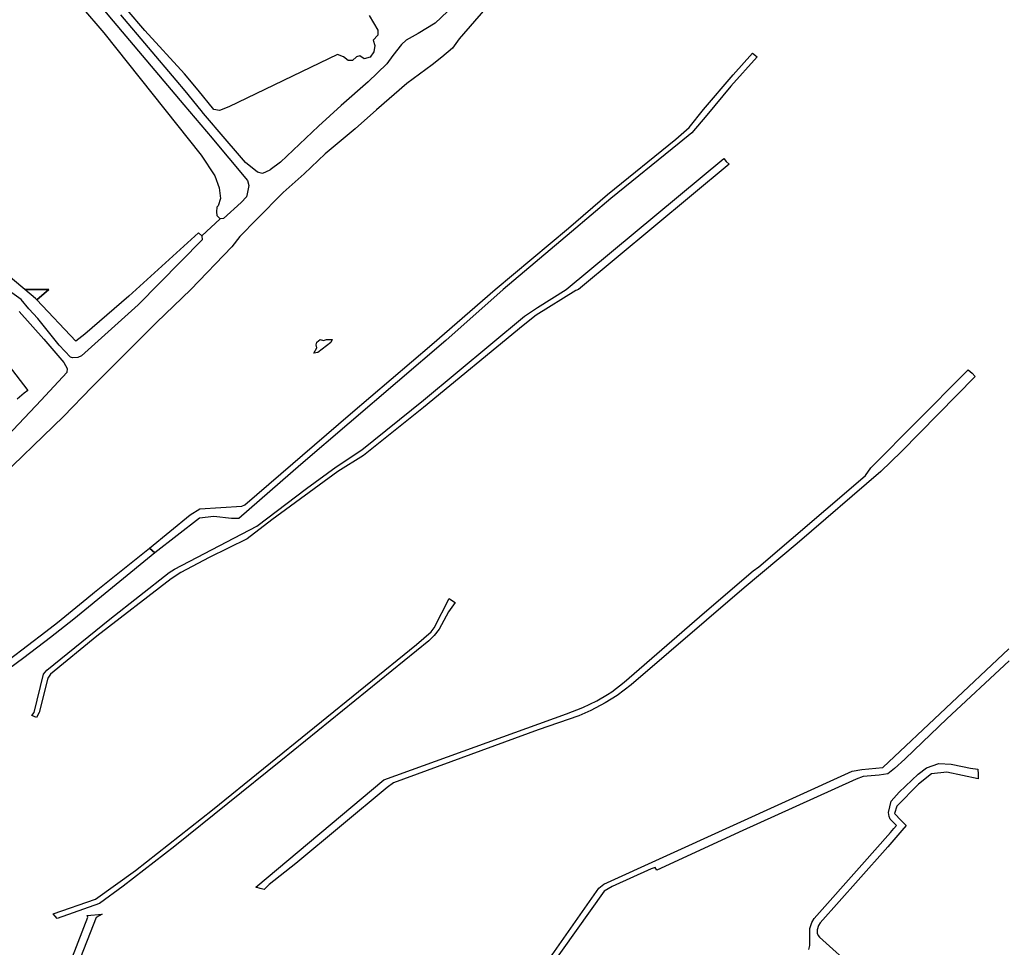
# Model space of a CAD drawing. Header units: metres. Extents: x 89872 to 99175, y 455036 to 468911.
# Tile 168 of 196: x 96888 to 97791, y 461896 to 462748. Entities that reach past the tile are written whole.
import ezdxf

# ---------------------------------------------------------------- set-up
doc = ezdxf.new("R2010")
doc.units = ezdxf.units.M
doc.layers.add('Waterdeel', color=7, linetype='Continuous', true_color=0x00aaff)
doc.layers.add('Wegdeel', color=7, linetype='Continuous', true_color=0x9a9a9a)
doc.layers.add('Wegdeel doorgaand', color=1, linetype='Continuous')

msp = doc.modelspace()

# ---------------------------------------------------------------- linework, layer by layer
at = {"layer": 'Waterdeel', "lineweight": -3}
for p, q in [((96944.43, 462759.46), (96964.84, 462735.43)), ((97002.51, 462737.47), (96986.35, 462756.56)), ((97208.31, 462751.43), (97216.07, 462737.83)), ((97038.93, 462697.86), (97002.51, 462737.47)), ((97216.07, 462737.83), (97216.07, 462733.39)), ((96964.84, 462735.43), (97054.1, 462623.25)), ((97216.07, 462733.39), (97211.95, 462728.62)), ((97211.95, 462728.62), (97213.53, 462723.86)), ((97213.53, 462723.86), (97212.58, 462718.15)), ((97179.24, 462715.61), (97079.55, 462667.66)), ((97184.64, 462713.39), (97179.24, 462715.61)), ((97189.09, 462710.21), (97184.64, 462713.39)), ((97192.9, 462710.21), (97189.09, 462710.21)), ((97196.71, 462713.39), (97192.9, 462710.21)), ((97199.56, 462714.34), (97196.71, 462713.39)), ((97203.69, 462711.48), (97199.56, 462714.34)), ((97209.09, 462713.07), (97203.69, 462711.48)), ((97212.58, 462718.15), (97209.09, 462713.07)), ((97051.38, 462682.92), (97038.93, 462697.86)), ((97065.9, 462665.12), (97051.38, 462682.92)), ((97070.98, 462664.17), (97065.9, 462665.12)), ((97079.55, 462667.66), (97070.98, 462664.17)), ((97054.1, 462623.25), (97066.86, 462604.4)), ((97066.86, 462604.4), (97070.63, 462593.38)), ((97070.63, 462593.38), (97071.79, 462583.52)), ((97071.79, 462583.52), (97069.76, 462576.85)), ((97068.45, 462575.56), (97068.14, 462571.18)), ((97069.76, 462576.85), (97068.45, 462575.56)), ((97068.14, 462571.18), (97068.54, 462567.89)), ((97068.54, 462567.89), (97071.68, 462564.68)), ((97071.68, 462564.68), (97054.94, 462549.09)), ((97051.78, 462551.83), (96987.82, 462493.8)), ((97054.94, 462549.09), (97051.78, 462551.83)), ((96892.43, 462500), (96867.75, 462520.51)), ((96914.4, 462500), (96892.43, 462500)), ((96902.34, 462491.77), (96892.43, 462500)), ((96892.43, 462500), (96914.4, 462500)), ((96903.58, 462490.44), (96914.4, 462500)), ((96914.4, 462500), (96903.58, 462490.44)), ((96987.82, 462493.8), (96947.57, 462458.92)), ((96903.58, 462490.44), (96902.34, 462491.77)), ((96939.18, 462452.47), (96903.58, 462490.44)), ((96947.57, 462458.92), (96939.18, 462452.47)), ((97159.68, 462449.11), (97160.12, 462451.59)), ((97160.41, 462446.35), (97159.68, 462449.11)), ((97160.12, 462451.59), (97163.32, 462454.06)), ((97173.06, 462451.29), (97161.14, 462442.13)), ((97163.32, 462454.06), (97166.37, 462453.18)), ((97166.37, 462453.18), (97169.28, 462454.06)), ((97169.28, 462454.06), (97174.32, 462454.21)), ((97174.32, 462454.21), (97173.06, 462451.29)), ((97157.43, 462441.55), (97160.41, 462446.35)), ((97161.14, 462442.13), (97157.43, 462441.55))]:
    msp.add_line(p, q, dxfattribs=at)
for points in [[(97315.05, 462757.68), (97290.7, 462729.84), (97284.61, 462721.43), (97275.04, 462713.02), (97265.99, 462706.24), (97242.86, 462688.94), (97215.02, 462664.73), (97195.31, 462647.33), (97168.05, 462624.41), (97148.62, 462606.14), (97129.49, 462589.03), (97105.13, 462564.66), (97089.76, 462548.71), (97082.23, 462539.14), (97044.77, 462500), (97013.12, 462469.68), (96953.95, 462410.3), (96928.04, 462383.59), (96862.49, 462320.62)], [(96963.93, 462757.39), (96973.4, 462746.22), (97038.44, 462669.51), (97059.04, 462644.99), (97060.92, 462642.75), (97062.39, 462641), (97096.75, 462600.08), (97097.88, 462595.33), (97096.43, 462587.72), (97095.88, 462585.15), (97090.99, 462579.67), (97074.73, 462565.2), (97071.68, 462564.68), (97054.94, 462549.09), (97055.17, 462545.44), (96996.39, 462485.83), (96944.38, 462439), (96941.19, 462437.6), (96936.21, 462437.4), (96934.31, 462438.03), (96924.12, 462448.96), (96904.35, 462473.48), (96896.27, 462482.39), (96889.03, 462490.75), (96880.68, 462496.88)], [(97279.97, 462754.93), (97268.66, 462744.2), (97253.1, 462734.84), (97242.28, 462728.82), (97237.93, 462724.91), (97230.1, 462714.76), (97224.59, 462706.93), (97207.2, 462690.39), (97182.55, 462668.93), (97161.86, 462649.82), (97126.88, 462616.73), (97117.56, 462609.87), (97117.02, 462609.47), (97110.35, 462606.28), (97105.71, 462607.73), (97094.98, 462616.44), (97068.98, 462646.75), (97066.99, 462649.07), (97065.46, 462650.85), (97061.81, 462655.11), (97056.42, 462661.39), (97054.13, 462664.23), (97039.6, 462682.27), (97031.4, 462691.95), (96980.55, 462751.95)], [(96887.23, 462479.87), (96909.91, 462454.44), (96928.24, 462432.92), (96931.43, 462427.54), (96931.03, 462423.75), (96907.35, 462398.43), (96829.88, 462316.64)], [(96915.4, 461833.8), (96950.15, 461924.08), (96949.55, 461925.57), (96963.31, 461926.92), (96957.84, 461923.79), (96940.73, 461880.23)]]:
    msp.add_lwpolyline(points, dxfattribs=at)
at = {"layer": 'Wegdeel'}
for p, q in [((97564.2, 462713.45), (97540.06, 462686.48)), ((97542.09, 462696.92), (97559.64, 462716.85)), ((97559.64, 462716.85), (97562.5, 462714.72)), ((97562.5, 462714.72), (97564.2, 462713.45)), ((97514.83, 462665.02), (97542.09, 462696.92)), ((97540.06, 462686.48), (97518.02, 462659.79)), ((97501.86, 462648.73), (97514.83, 462665.02)), ((97518.02, 462659.79), (97504.1, 462643.84)), ((97489.59, 462637.84), (97501.86, 462648.73)), ((97426.93, 462587.06), (97489.59, 462637.84)), ((97504.1, 462643.84), (97492.51, 462634.27)), ((97492.51, 462634.27), (97429.88, 462583.52)), ((97388.8, 462500), (97533.39, 462620.09)), ((97533.39, 462620.09), (97535.76, 462617.54)), ((97538.26, 462614.87), (97400.24, 462500)), ((97535.76, 462617.54), (97538.26, 462614.87)), ((97390.94, 462556.29), (97426.93, 462587.06)), ((97429.88, 462583.52), (97393.92, 462552.77)), ((97323.95, 462500), (97390.94, 462556.29)), ((97393.92, 462552.77), (97331.11, 462500)), ((97265.57, 462449.42), (97323.95, 462500)), ((97331.11, 462500), (97278.5, 462453.26)), ((97397.88, 462499.21), (97361.29, 462476.31)), ((97362.68, 462483.36), (97388.8, 462500)), ((97400.24, 462500), (97397.88, 462499.21)), ((97257.99, 462398.59), (97350.55, 462475.67)), ((97361.29, 462476.31), (97349.35, 462466.83)), ((97350.55, 462475.67), (97362.68, 462483.36)), ((97349.35, 462466.83), (97257.99, 462391.63)), ((97278.5, 462453.26), (97145.51, 462339.41)), ((97191.15, 462385.99), (97265.57, 462449.42)), ((97668.25, 462336.41), (97754.51, 462423.22)), ((97754.51, 462423.22), (97757.71, 462426.39)), ((97757.71, 462426.39), (97761.09, 462423.2)), ((97761.09, 462423.2), (97763.89, 462420.14)), ((97763.89, 462420.14), (97695.97, 462351.08)), ((97201.59, 462352.82), (97257.99, 462398.59)), ((97094.38, 462302.4), (97191.15, 462385.99)), ((97257.99, 462391.63), (97203.12, 462347.84)), ((97178.14, 462337.25), (97201.59, 462352.82)), ((97695.97, 462351.08), (97677.62, 462333.11)), ((97145.51, 462339.41), (97088.63, 462289.91)), ((97203.12, 462347.84), (97179.38, 462332.86)), ((97179.38, 462332.86), (97119.03, 462288.78)), ((97150.69, 462317.54), (97178.14, 462337.25)), ((97677.62, 462333.11), (97600.9, 462266.97)), ((97663.55, 462329.29), (97668.25, 462336.41)), ((97565.56, 462245.52), (97656.84, 462323.4)), ((97656.84, 462323.4), (97663.55, 462329.29)), ((97105.3, 462282.88), (97150.69, 462317.54)), ((97044.07, 462293.16), (97052.86, 462298.7)), ((97052.86, 462298.7), (97091.39, 462301.17)), ((97091.39, 462301.17), (97094.38, 462302.4)), ((97006.88, 462262.66), (97044.07, 462293.16)), ((97052.54, 462290.35), (97011.73, 462258.29)), ((97065.69, 462291.62), (97052.54, 462290.35)), ((97081.9, 462289.91), (97065.69, 462291.62)), ((97088.63, 462289.91), (97081.9, 462289.91)), ((97119.03, 462288.78), (97096.51, 462271.35)), ((97029.83, 462243.55), (97105.3, 462282.88)), ((97096.51, 462271.35), (97061.67, 462254.02)), ((97009.38, 462260.41), (97006.88, 462262.66)), ((97011.73, 462258.29), (97009.38, 462260.41)), ((97600.9, 462266.97), (97552.23, 462226.31)), ((97061.67, 462254.02), (97035.63, 462240.2)), ((96970.36, 462197.53), (97024.9, 462240.38)), ((97024.9, 462240.38), (97029.83, 462243.55)), ((97035.63, 462240.2), (97026.66, 462234.57)), ((97515.74, 462203.71), (97560.41, 462241.84)), ((97560.41, 462241.84), (97565.56, 462245.52)), ((97026.66, 462234.57), (96958.57, 462181.87)), ((97552.23, 462226.31), (97448.43, 462137.38)), ((97267.78, 462189.67), (97281.73, 462216.49)), ((97281.73, 462216.49), (97283.9, 462214.99)), ((97283.9, 462214.99), (97287.18, 462212.71)), ((97281.07, 462204.2), (97272.38, 462188.43)), ((97287.18, 462212.71), (97281.07, 462204.2)), ((96912.65, 462150.63), (96970.36, 462197.53)), ((97442.13, 462139.74), (97515.74, 462203.71)), ((97251.65, 462174.25), (97265.12, 462185.95)), ((97265.12, 462185.95), (97267.78, 462189.67)), ((97272.38, 462188.43), (97267.96, 462182.58)), ((96958.57, 462181.87), (96916.17, 462147.2)), ((97262.99, 462177.62), (97127.28, 462067.47)), ((97267.96, 462182.58), (97262.99, 462177.62)), ((97064.56, 462022.73), (97251.65, 462174.25)), ((97679.34, 462061.38), (97794.83, 462170.34)), ((97795.03, 462159.25), (97738.15, 462106.18)), ((96909.66, 462146.94), (96912.65, 462150.63)), ((96901.04, 462111.83), (96909.66, 462146.94)), ((96913.54, 462143.51), (96905.62, 462111.83)), ((96916.17, 462147.2), (96913.54, 462143.51)), ((97430.68, 462130.74), (97442.13, 462139.74)), ((97448.43, 462137.38), (97435.67, 462127.56)), ((97417.1, 462122.55), (97426.72, 462128.35)), ((97435.67, 462127.56), (97424.71, 462120.85)), ((97426.72, 462128.35), (97430.68, 462130.74)), ((97389.21, 462110.53), (97404.34, 462116.5)), ((97411.46, 462113.65), (97400.66, 462108.91)), ((97404.34, 462116.5), (97417.1, 462122.55)), ((97424.71, 462120.85), (97411.46, 462113.65)), ((96899.01, 462109.07), (96901.04, 462111.83)), ((96900.95, 462108.23), (96899.01, 462109.07)), ((96903.15, 462107.28), (96900.95, 462108.23)), ((96905.62, 462111.83), (96903.15, 462107.28)), ((97221.8, 462050.2), (97389.21, 462110.53)), ((97400.66, 462108.91), (97363.28, 462095.9)), ((97738.15, 462106.18), (97708.17, 462077.2)), ((97363.28, 462095.9), (97230.44, 462047.47)), ((97699.36, 462068.98), (97690.16, 462060.41)), ((97708.17, 462077.2), (97699.36, 462068.98)), ((97127.28, 462067.47), (97030.01, 461989.32)), ((97651.28, 462058.03), (97659.95, 462059.66)), ((97659.95, 462059.66), (97679.34, 462061.38)), ((97690.16, 462060.41), (97683.91, 462055.62)), ((97711.8, 462055.4), (97719.35, 462060.99)), ((97719.35, 462060.99), (97730.62, 462065.15)), ((97730.62, 462065.15), (97741.87, 462064.36)), ((97741.87, 462064.36), (97743.38, 462064.26)), ((97743.38, 462064.26), (97759.7, 462060.7)), ((97759.7, 462060.7), (97766.52, 462059.8)), ((97766.52, 462059.8), (97766.6, 462055.3)), ((97423.4, 461954.29), (97651.28, 462058.03)), ((97654.88, 462050.8), (97579.93, 462016.86)), ((97661.42, 462053.09), (97654.88, 462050.8)), ((97675.82, 462054.4), (97661.42, 462053.09)), ((97683.91, 462055.62), (97675.82, 462054.4)), ((97694.43, 462038.73), (97711.8, 462055.4)), ((97724.05, 462055.7), (97712.1, 462046.19)), ((97738.15, 462057.02), (97724.05, 462055.7)), ((97766.68, 462051.13), (97738.15, 462057.02)), ((97766.6, 462055.3), (97766.68, 462051.13)), ((97104.42, 461951.63), (97221.8, 462050.2)), ((97224.64, 462043.13), (97140.96, 461973.51)), ((97230.44, 462047.47), (97224.64, 462043.13)), ((97712.1, 462046.19), (97692.22, 462026.11)), ((97686.96, 462030.46), (97694.43, 462038.73)), ((97684.57, 462020.29), (97686.96, 462030.46)), ((97692.22, 462026.11), (97690.1, 462019.13)), ((96994.04, 461966.99), (97064.56, 462022.73)), ((97579.93, 462016.86), (97550.83, 462003.68)), ((97685.08, 462016.58), (97684.57, 462020.29)), ((97686.03, 462014.14), (97685.08, 462016.58)), ((97690.1, 462019.13), (97696.07, 462012.77)), ((97691.95, 462008.25), (97686.03, 462014.14)), ((97686.29, 462001.95), (97689.39, 462005.45)), ((97689.39, 462005.45), (97691.95, 462008.25)), ((97696.07, 462012.77), (97700.78, 462008.23)), ((97700.78, 462008.23), (97696.69, 462003.52)), ((97550.83, 462003.68), (97472.15, 461967.35)), ((97659.94, 461972.25), (97686.29, 462001.95)), ((97696.69, 462003.52), (97683.76, 461988.59)), ((97030.01, 461989.32), (96982.7, 461952.72)), ((97683.76, 461988.59), (97656.63, 461958.14)), ((97140.96, 461973.51), (97116.5, 461953.96)), ((97470.51, 461969.81), (97466.91, 461968.5)), ((97472.15, 461967.35), (97470.51, 461969.81)), ((97616.25, 461923.01), (97659.94, 461972.25)), ((96957.36, 461940.67), (96994.04, 461966.99)), ((97466.91, 461968.5), (97431.09, 461952.14)), ((96982.7, 461952.72), (96960.91, 461936.78)), ((97108.41, 461950.5), (97104.42, 461951.63)), ((97116.5, 461953.96), (97111.92, 461949.5)), ((97418.98, 461950.69), (97423.4, 461954.29)), ((97431.09, 461952.14), (97423.64, 461948.13)), ((97656.63, 461958.14), (97621.79, 461919.03)), ((97111.92, 461949.5), (97108.41, 461950.5)), ((97423.64, 461948.13), (97364.6, 461865.21)), ((97373.86, 461886.54), (97418.98, 461950.69)), ((96918.62, 461927.05), (96957.36, 461940.67)), ((96960.91, 461936.78), (96922.26, 461923.04)), ((96920.39, 461925.1), (96918.62, 461927.05)), ((96922.26, 461923.04), (96920.39, 461925.1)), ((97612.4, 461913.65), (97614.05, 461919.15)), ((97614.05, 461919.15), (97616.25, 461923.01)), ((97620.32, 461916.46), (97619.18, 461912.66)), ((97621.79, 461919.03), (97620.32, 461916.46)), ((97612.4, 461909.41), (97612.4, 461913.65)), ((97612.4, 461898.24), (97612.4, 461909.41)), ((97619.18, 461912.66), (97619.18, 461909.41)), ((97619.18, 461909.41), (97619.96, 461907.21)), ((97619.96, 461907.21), (97621.12, 461905.73)), ((97612.02, 461896.9), (97612.4, 461898.24)), ((97621.12, 461905.73), (97675.04, 461857.89)), ((97611.3, 461894.38), (97612.02, 461896.9))]:
    msp.add_line(p, q, dxfattribs=at)
msp.add_lwpolyline([(96833.8, 462487.25), (96895.15, 462407.46), (96891.97, 462404.86), (96885.54, 462399.47)], dxfattribs=at)
at = {"layer": 'Wegdeel doorgaand'}
msp.add_lwpolyline([(96878.16, 462160.65), (96911.64, 462186.31), (96922.29, 462194.47), (96949.29, 462216.61), (96956.36, 462222.41), (97006.88, 462262.66), (97009.38, 462260.41), (97011.73, 462258.29), (96937.27, 462197.42), (96915.98, 462180.71), (96891.7, 462162.14), (96825.5, 462113.41)], dxfattribs=at)

doc.saveas('drawing.dxf')
